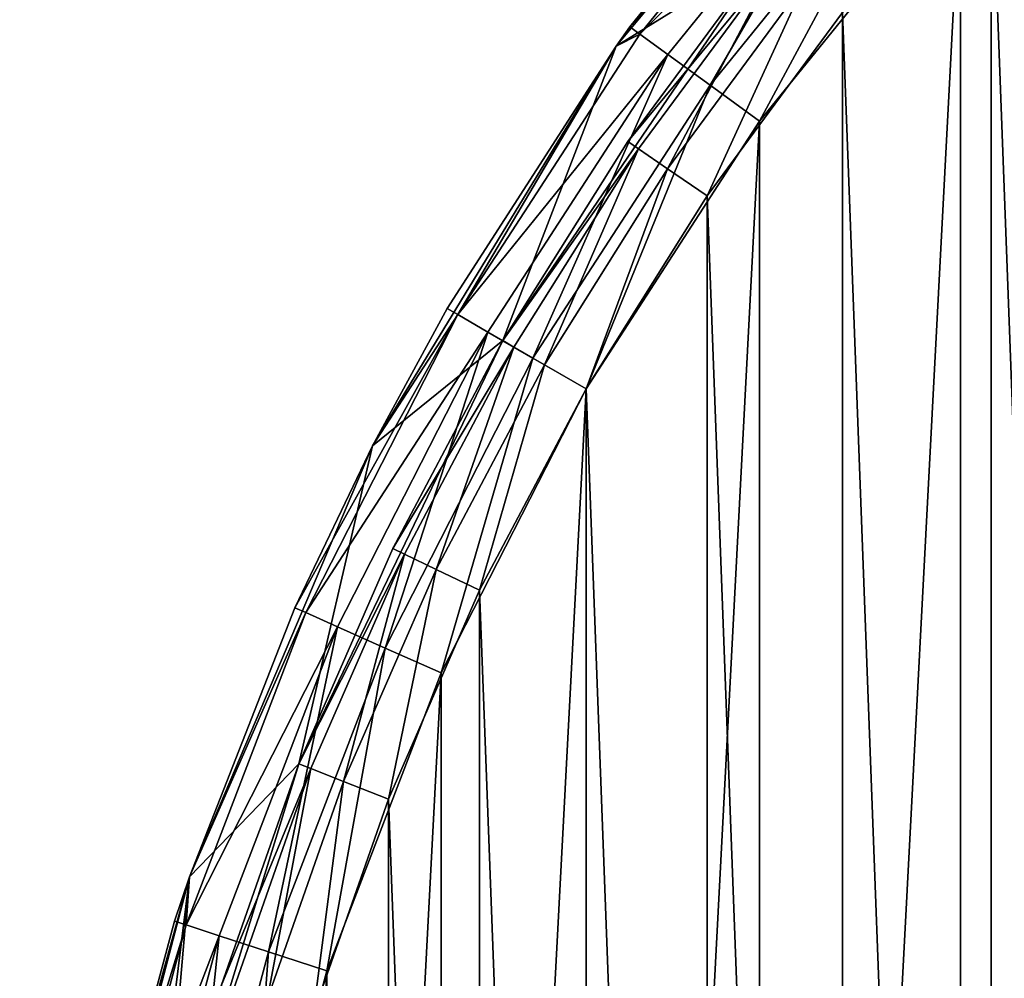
# Model space of a CAD drawing. Header units: millimetres. Extents: x -33.1 to 46.9, y 0.4 to 80.4.
# Tile 6 of 29: x -33.1 to -20.8, y 52 to 64. Entities that reach past the tile are written whole.
import ezdxf

# ---------------------------------------------------------------- set-up
doc = ezdxf.new("R2010")
doc.units = ezdxf.units.MM
doc.header["$LTSCALE"] = 25.4
doc.layers.get('0').update_dxf_attribs({"true_color": 0xff5454})

# ---------------------------------------------------------------- blocks, each defined once
blk = doc.blocks.new('PROFILE-POWER-SUPPLY-KIT-9237-9238.STL#2')
at = {"color": 250, "true_color": 0x262626}
mesh = blk.add_polyface(dxfattribs=at)
corners = [(-32.908, 36.025, 968.528), (-32.483, 47.665, 968.528), (-33.121, 41.861, 968.528), (-32.238, 37.471, 968.528), (-31.847, 30.283, 968.528), (-31.365, 31.677, 968.528), (-29.962, 24.756, 968.528), (-29.638, 26.079, 968.528), (-27.292, 19.562, 968.528), (-27.096, 20.8, 968.528), (-23.894, 14.813, 968.528), (-23.796, 15.959, 968.528), (-19.841, 10.609, 968.528), (-19.811, 11.664, 968.528), (-15.219, 7.04, 968.528), (-15.23, 8.011, 968.528), (-10.156, 5.082, 968.528), (-10.126, 4.182, 968.528), (-4.702, 2.942, 968.528), (-4.672, 2.096, 968.528), (1.01, 1.638, 968.528), (1.028, 0.826, 968.528), (6.852, 1.2, 968.528), (6.852, 0.4, 968.528), (12.676, 0.826, 968.528), (12.695, 1.638, 968.528), (18.376, 2.096, 968.528), (18.407, 2.942, 968.528), (23.83, 4.182, 968.528), (23.86, 5.082, 968.528), (28.923, 7.04, 968.528), (28.934, 8.011, 968.528), (33.545, 10.609, 968.528), (33.515, 11.664, 968.528), (37.5, 15.959, 968.528), (37.598, 14.813, 968.528), (40.8, 20.8, 968.528), (40.996, 19.562, 968.528), (43.342, 26.079, 968.528), (43.666, 24.756, 968.528), (45.069, 31.677, 968.528), (45.551, 30.283, 968.528), (45.942, 37.471, 968.528), (46.612, 36.025, 968.528), (45.942, 43.329, 968.528), (46.187, 47.665, 968.528), (46.825, 41.861, 968.528), (-32.238, 43.329, 968.528), (-31.005, 53.315, 968.528), (-31.365, 49.123, 968.528), (-29.638, 54.721, 968.528), (-28.722, 58.69, 968.528), (-27.096, 60, 968.528), (-25.679, 63.674, 968.528), (-23.796, 64.841, 968.528), (-21.944, 68.163, 968.528), (-19.811, 69.136, 968.528), (-17.595, 72.06, 968.528), (-15.23, 72.789, 968.528), (-12.725, 75.282, 968.528), (-10.156, 75.718, 968.528), (-7.437, 77.761, 968.528), (-4.702, 77.858, 968.528), (-1.845, 79.443, 968.528), (1.01, 79.162, 968.528), (3.932, 80.293, 968.528), (6.852, 79.6, 968.528), (6.852, 80.4, 968.528), (12.695, 79.162, 968.528), (9.772, 80.293, 968.528), (15.549, 79.443, 968.528), (18.407, 77.858, 968.528), (21.141, 77.761, 968.528), (23.86, 75.718, 968.528), (26.429, 75.282, 968.528), (28.934, 72.789, 968.528), (31.299, 72.06, 968.528), (33.515, 69.136, 968.528), (35.648, 68.163, 968.528), (37.5, 64.841, 968.528), (39.384, 63.674, 968.528), (40.8, 60, 968.528), (42.426, 58.69, 968.528), (43.342, 54.721, 968.528), (44.71, 53.315, 968.528), (45.069, 49.123, 968.528)]
mesh.append_faces([[corners[k] for k in face] for face in [(0, 1, 2), (45, 43, 46)]], dxfattribs={"vtx0": -1, "color": 250})
mesh.append_faces([[corners[k] for k in face] for face in [(3, 4, 5), (5, 6, 7), (7, 8, 9), (9, 10, 11), (11, 12, 13), (13, 14, 15), (15, 14, 16), (16, 17, 18), (18, 19, 20), (20, 21, 22), (22, 24, 25), (25, 26, 27), (27, 28, 29), (29, 30, 31), (31, 32, 33), (33, 32, 34), (34, 35, 36), (36, 37, 38), (38, 39, 40), (40, 41, 42), (42, 43, 44), (1, 47, 48), (47, 1, 3), (48, 50, 51), (51, 52, 53), (53, 54, 55), (55, 56, 57), (57, 58, 59), (59, 60, 61), (61, 62, 63), (63, 64, 65), (65, 66, 67), (67, 68, 69), (69, 68, 70), (70, 71, 72), (72, 73, 74), (74, 75, 76), (76, 77, 78), (78, 79, 80), (80, 81, 82), (82, 83, 84), (84, 85, 45)]], dxfattribs={"vtx0": -1, "vtx1": -1, "color": 250})
mesh.append_faces([[corners[k] for k in face] for face in [(1, 0, 3), (44, 43, 45)]], dxfattribs={"vtx0": -1, "vtx1": -1, "vtx2": -1, "color": 250})
mesh.append_faces([[corners[k] for k in face] for face in [(3, 0, 4), (5, 4, 6), (7, 6, 8), (9, 8, 10), (11, 10, 12), (13, 12, 14), (16, 14, 17), (18, 17, 19), (20, 19, 21), (22, 21, 23), (22, 23, 24), (25, 24, 26), (27, 26, 28), (29, 28, 30), (31, 30, 32), (34, 32, 35), (36, 35, 37), (38, 37, 39), (40, 39, 41), (42, 41, 43), (48, 47, 49), (48, 49, 50), (51, 50, 52), (53, 52, 54), (55, 54, 56), (57, 56, 58), (59, 58, 60), (61, 60, 62), (63, 62, 64), (65, 64, 66), (67, 66, 68), (70, 68, 71), (72, 71, 73), (74, 73, 75), (76, 75, 77), (78, 77, 79), (80, 79, 81), (82, 81, 83), (84, 83, 85), (45, 85, 44)]], dxfattribs={"vtx0": -1, "vtx2": -1, "color": 250})
mesh = blk.add_polyface(dxfattribs=at)
corners = [(-30.94, 44.372, 938.928), (-30.94, 36.428, 938.928), (-31.148, 40.4, 938.928), (-30.318, 48.301, 938.928), (-30.318, 32.499, 938.928), (-29.288, 52.143, 938.928), (-29.288, 28.657, 938.928), (-27.863, 55.856, 938.928), (-27.863, 24.944, 938.928), (-26.057, 59.4, 938.928), (-26.057, 21.4, 938.928), (-23.891, 62.736, 938.928), (-23.891, 18.064, 938.928), (-21.387, 65.827, 938.928), (-21.387, 14.973, 938.928), (-18.575, 68.64, 938.928), (-18.575, 12.16, 938.928), (-15.484, 71.143, 938.928), (-15.484, 9.657, 938.928), (-12.148, 73.309, 938.928), (-12.148, 7.491, 938.928), (-8.604, 75.115, 938.928), (-8.604, 5.685, 938.928), (-4.891, 76.54, 938.928), (-4.891, 4.26, 938.928), (-1.049, 77.57, 938.928), (-1.049, 3.23, 938.928), (2.88, 78.192, 938.928), (2.88, 2.608, 938.928), (2.952, 41.29, 938.928), (6.852, 78.4, 938.928), (3.725, 42.894, 938.928), (5.117, 44.004, 938.928), (6.852, 44.4, 938.928), (10.824, 78.192, 938.928), (8.588, 44.004, 938.928), (9.979, 42.894, 938.928), (10.752, 41.29, 938.928), (10.752, 39.51, 938.928), (2.952, 39.51, 938.928), (6.852, 2.4, 938.928), (3.725, 37.906, 938.928), (5.117, 36.796, 938.928), (6.852, 36.4, 938.928), (8.588, 36.796, 938.928), (10.824, 2.608, 938.928), (9.979, 37.906, 938.928), (14.753, 77.57, 938.928), (14.753, 3.23, 938.928), (18.595, 76.54, 938.928), (18.595, 4.26, 938.928), (22.308, 75.115, 938.928), (22.308, 5.685, 938.928), (25.852, 73.309, 938.928), (25.852, 7.491, 938.928), (29.188, 71.143, 938.928), (29.188, 9.657, 938.928), (32.279, 68.64, 938.928), (32.279, 12.16, 938.928), (35.092, 65.827, 938.928), (35.092, 14.973, 938.928), (37.595, 62.736, 938.928), (37.595, 18.064, 938.928), (39.761, 59.4, 938.928), (39.761, 21.4, 938.928), (41.567, 55.856, 938.928), (41.567, 24.944, 938.928), (42.992, 52.143, 938.928), (42.992, 28.657, 938.928), (44.022, 48.301, 938.928), (44.022, 32.499, 938.928), (44.644, 44.372, 938.928), (44.644, 36.428, 938.928), (44.852, 40.4, 938.928)]
mesh.append_faces([[corners[k] for k in face] for face in [(0, 1, 2), (72, 71, 73)]], dxfattribs={"vtx0": -1, "color": 250})
mesh.append_faces([[corners[k] for k in face] for face in [(1, 3, 4), (4, 5, 6), (6, 7, 8), (8, 9, 10), (10, 11, 12), (12, 13, 14), (14, 15, 16), (16, 17, 18), (18, 19, 20), (20, 21, 22), (22, 23, 24), (24, 25, 26), (26, 27, 28), (29, 30, 31), (31, 30, 32), (32, 30, 33), (33, 34, 35), (35, 34, 36), (36, 34, 37), (37, 34, 38), (28, 39, 40), (39, 28, 29), (40, 44, 45), (45, 47, 48), (48, 49, 50), (50, 51, 52), (52, 53, 54), (54, 55, 56), (56, 57, 58), (58, 59, 60), (60, 61, 62), (62, 63, 64), (64, 65, 66), (66, 67, 68), (68, 69, 70), (70, 71, 72)]], dxfattribs={"vtx0": -1, "vtx1": -1, "color": 250})
mesh.append_faces([[corners[k] for k in face] for face in [(28, 27, 29), (45, 38, 34)]], dxfattribs={"vtx0": -1, "vtx1": -1, "vtx2": -1, "color": 250})
mesh.append_faces([[corners[k] for k in face] for face in [(1, 0, 3), (4, 3, 5), (6, 5, 7), (8, 7, 9), (10, 9, 11), (12, 11, 13), (14, 13, 15), (16, 15, 17), (18, 17, 19), (20, 19, 21), (22, 21, 23), (24, 23, 25), (26, 25, 27), (29, 27, 30), (33, 30, 34), (40, 39, 41), (40, 41, 42), (40, 42, 43), (40, 43, 44), (45, 44, 46), (45, 46, 38), (45, 34, 47), (48, 47, 49), (50, 49, 51), (52, 51, 53), (54, 53, 55), (56, 55, 57), (58, 57, 59), (60, 59, 61), (62, 61, 63), (64, 63, 65), (66, 65, 67), (68, 67, 69), (70, 69, 71)]], dxfattribs={"vtx0": -1, "vtx2": -1, "color": 250})
mesh = blk.add_polyface(dxfattribs=at)
corners = [(-31.042, 37.56, 939.728), (-31.042, 43.24, 939.728), (-31.148, 40.4, 939.728), (-30.723, 34.736, 939.728), (-30.723, 46.064, 939.728), (-30.195, 31.944, 939.728), (-30.195, 48.856, 939.728), (-29.46, 29.199, 939.728), (-29.46, 51.601, 939.728), (-28.521, 26.517, 939.728), (-28.521, 54.283, 939.728), (-27.385, 23.912, 939.728), (-27.385, 56.888, 939.728), (-26.057, 21.4, 939.728), (-26.057, 59.4, 939.728), (-24.545, 18.994, 939.728), (-24.545, 61.806, 939.728), (-22.857, 16.707, 939.728), (-22.857, 64.093, 939.728), (-21.004, 14.553, 939.728), (-21.004, 66.247, 939.728), (-18.994, 12.544, 939.728), (-18.994, 68.256, 939.728), (-16.841, 10.69, 939.728), (-16.841, 70.11, 939.728), (-14.554, 9.003, 939.728), (-14.554, 71.797, 939.728), (-12.148, 7.491, 939.728), (-12.148, 73.309, 939.728), (-9.635, 6.163, 939.728), (-9.635, 74.637, 939.728), (-7.031, 5.027, 939.728), (-7.031, 75.773, 939.728), (-4.349, 4.088, 939.728), (-4.349, 76.712, 939.728), (-1.604, 3.353, 939.728), (-1.604, 77.447, 939.728), (1.188, 2.824, 939.728), (1.188, 77.976, 939.728), (4.012, 2.506, 939.728), (2.952, 39.51, 939.728), (3.725, 37.906, 939.728), (5.117, 36.796, 939.728), (6.852, 2.4, 939.728), (6.852, 36.4, 939.728), (9.692, 2.506, 939.728), (8.588, 36.796, 939.728), (9.979, 37.906, 939.728), (12.516, 2.824, 939.728), (10.752, 39.51, 939.728), (10.752, 41.29, 939.728), (2.952, 41.29, 939.728), (4.012, 78.294, 939.728), (3.725, 42.894, 939.728), (5.117, 44.004, 939.728), (6.852, 78.4, 939.728), (6.852, 44.4, 939.728), (8.588, 44.004, 939.728), (9.692, 78.294, 939.728), (9.979, 42.894, 939.728), (12.516, 77.976, 939.728), (15.308, 3.353, 939.728), (15.308, 77.447, 939.728), (18.053, 4.088, 939.728), (18.053, 76.712, 939.728), (20.735, 5.027, 939.728), (20.735, 75.773, 939.728), (23.34, 6.163, 939.728), (23.34, 74.637, 939.728), (25.852, 7.491, 939.728), (25.852, 73.309, 939.728), (28.258, 9.003, 939.728), (28.258, 71.797, 939.728), (30.545, 10.69, 939.728), (30.545, 70.11, 939.728), (32.699, 12.544, 939.728), (32.699, 68.256, 939.728), (34.708, 14.553, 939.728), (34.708, 66.247, 939.728), (36.562, 16.707, 939.728), (36.562, 64.093, 939.728), (38.249, 18.994, 939.728), (38.249, 61.806, 939.728), (39.761, 21.4, 939.728), (39.761, 59.4, 939.728), (41.089, 23.912, 939.728), (41.089, 56.888, 939.728), (42.225, 26.517, 939.728), (42.225, 54.283, 939.728), (43.164, 29.199, 939.728), (43.164, 51.601, 939.728), (43.899, 31.944, 939.728), (43.899, 48.856, 939.728), (44.428, 34.736, 939.728), (44.428, 46.064, 939.728), (44.746, 37.56, 939.728), (44.746, 43.24, 939.728), (44.852, 40.4, 939.728)]
mesh.append_faces([[corners[k] for k in face] for face in [(0, 1, 2), (96, 95, 97)]], dxfattribs={"vtx0": -1, "color": 250})
mesh.append_faces([[corners[k] for k in face] for face in [(1, 3, 4), (4, 5, 6), (6, 7, 8), (8, 9, 10), (10, 11, 12), (12, 13, 14), (14, 15, 16), (16, 17, 18), (18, 19, 20), (20, 21, 22), (22, 23, 24), (24, 25, 26), (26, 27, 28), (28, 29, 30), (30, 31, 32), (32, 33, 34), (34, 35, 36), (36, 37, 38), (40, 39, 41), (41, 39, 42), (42, 43, 44), (44, 45, 46), (46, 45, 47), (47, 48, 49), (49, 48, 50), (38, 51, 52), (51, 38, 40), (52, 54, 55), (55, 57, 58), (58, 59, 60), (60, 61, 62), (62, 63, 64), (64, 65, 66), (66, 67, 68), (68, 69, 70), (70, 71, 72), (72, 73, 74), (74, 75, 76), (76, 77, 78), (78, 79, 80), (80, 81, 82), (82, 83, 84), (84, 85, 86), (86, 87, 88), (88, 89, 90), (90, 91, 92), (92, 93, 94), (94, 95, 96)]], dxfattribs={"vtx0": -1, "vtx1": -1, "color": 250})
mesh.append_faces([[corners[k] for k in face] for face in [(38, 39, 40), (60, 50, 48)]], dxfattribs={"vtx0": -1, "vtx1": -1, "vtx2": -1, "color": 250})
mesh.append_faces([[corners[k] for k in face] for face in [(1, 0, 3), (4, 3, 5), (6, 5, 7), (8, 7, 9), (10, 9, 11), (12, 11, 13), (14, 13, 15), (16, 15, 17), (18, 17, 19), (20, 19, 21), (22, 21, 23), (24, 23, 25), (26, 25, 27), (28, 27, 29), (30, 29, 31), (32, 31, 33), (34, 33, 35), (36, 35, 37), (38, 37, 39), (42, 39, 43), (44, 43, 45), (47, 45, 48), (52, 51, 53), (52, 53, 54), (55, 54, 56), (55, 56, 57), (58, 57, 59), (60, 59, 50), (60, 48, 61), (62, 61, 63), (64, 63, 65), (66, 65, 67), (68, 67, 69), (70, 69, 71), (72, 71, 73), (74, 73, 75), (76, 75, 77), (78, 77, 79), (80, 79, 81), (82, 81, 83), (84, 83, 85), (86, 85, 87), (88, 87, 89), (90, 89, 91), (92, 91, 93), (94, 93, 95)]], dxfattribs={"vtx0": -1, "vtx2": -1, "color": 250})
mesh = blk.add_polyface(dxfattribs=at)
corners = [(-21.944, 68.163, 968.528), (-25.509, 63.911, 940.928), (-25.679, 63.674, 968.528)]
mesh.append_faces([[corners[k] for k in face] for face in [(0, 1, 2)]], dxfattribs={"color": 250})
mesh = blk.add_polyface(dxfattribs=at)
corners = [(-21.944, 68.163, 968.528), (-22.874, 67.165, 940.928), (-25.509, 63.911, 940.928)]
mesh.append_faces([[corners[k] for k in face] for face in [(0, 1, 2)]], dxfattribs={"color": 250})
mesh = blk.add_polyface(dxfattribs=at)
corners = [(-25.509, 63.911, 940.928), (-22.761, 67.063, 940.163), (-25.385, 63.822, 940.163), (-22.874, 67.165, 940.928)]
mesh.append_faces([[corners[k] for k in face] for face in [(0, 1, 2), (1, 0, 3)]], dxfattribs={"vtx0": -1, "color": 250})
mesh = blk.add_polyface(dxfattribs=at)
corners = [(-25.385, 63.822, 940.163), (-22.438, 66.773, 939.514), (-25.035, 63.567, 939.514), (-22.761, 67.063, 940.163)]
mesh.append_faces([[corners[k] for k in face] for face in [(0, 1, 2), (1, 0, 3)]], dxfattribs={"vtx0": -1, "color": 250})
mesh = blk.add_polyface(dxfattribs=at)
corners = [(-22.438, 66.773, 939.514), (-24.51, 63.186, 939.08), (-25.035, 63.567, 939.514), (-21.956, 66.339, 939.08)]
mesh.append_faces([[corners[k] for k in face] for face in [(0, 1, 2), (1, 0, 3)]], dxfattribs={"vtx0": -1, "color": 250})
mesh = blk.add_polyface(dxfattribs=at)
corners = [(-21.956, 66.339, 939.08), (-23.891, 62.736, 938.928), (-24.51, 63.186, 939.08), (-21.387, 65.827, 938.928)]
mesh.append_faces([[corners[k] for k in face] for face in [(0, 1, 2), (1, 0, 3)]], dxfattribs={"vtx0": -1, "color": 250})
mesh = blk.add_polyface(dxfattribs=at)
corners = [(-23.796, 64.841, 968.528), (-27.096, 60, 968.528), (-25.536, 62.482, 940.928)]
mesh.append_faces([[corners[k] for k in face] for face in [(0, 1, 2)]], dxfattribs={"color": 250})
mesh = blk.add_polyface(dxfattribs=at)
corners = [(-23.796, 64.841, 968.528), (-25.536, 62.482, 940.928), (-23.796, 64.841, 940.928)]
mesh.append_faces([[corners[k] for k in face] for face in [(0, 1, 2)]], dxfattribs={"color": 250})
mesh = blk.add_polyface(dxfattribs=at)
corners = [(-23.67, 64.741, 940.328), (-25.536, 62.482, 940.928), (-25.404, 62.392, 940.328), (-23.796, 64.841, 940.928)]
mesh.append_faces([[corners[k] for k in face] for face in [(0, 1, 2), (1, 0, 3)]], dxfattribs={"vtx0": -1, "color": 250})
mesh = blk.add_polyface(dxfattribs=at)
corners = [(-25.041, 62.144, 939.889), (-23.67, 64.741, 940.328), (-25.404, 62.392, 940.328), (-23.327, 64.467, 939.889)]
mesh.append_faces([[corners[k] for k in face] for face in [(0, 1, 2), (1, 0, 3)]], dxfattribs={"vtx0": -1, "color": 250})
mesh = blk.add_polyface(dxfattribs=at)
corners = [(-24.545, 61.806, 939.728), (-23.327, 64.467, 939.889), (-25.041, 62.144, 939.889), (-22.857, 64.093, 939.728)]
mesh.append_faces([[corners[k] for k in face] for face in [(0, 1, 2), (1, 0, 3)]], dxfattribs={"vtx0": -1, "color": 250})
mesh = blk.add_polyface(dxfattribs=at)
corners = [(-25.509, 63.911, 940.928), (-25.679, 63.674, 940.928), (-25.679, 63.674, 968.528)]
mesh.append_faces([[corners[k] for k in face] for face in [(0, 1, 2)]], dxfattribs={"color": 250})
mesh = blk.add_polyface(dxfattribs=at)
corners = [(-25.509, 63.911, 940.928), (-25.385, 63.822, 940.163), (-25.679, 63.674, 940.928)]
mesh.append_faces([[corners[k] for k in face] for face in [(0, 1, 2)]], dxfattribs={"color": 250})
mesh = blk.add_polyface(dxfattribs=at)
corners = [(-25.385, 63.822, 940.163), (-27.657, 60.324, 940.163), (-25.679, 63.674, 940.928)]
mesh.append_faces([[corners[k] for k in face] for face in [(0, 1, 2)]], dxfattribs={"color": 250})
mesh = blk.add_polyface(dxfattribs=at)
corners = [(-27.657, 60.324, 940.163), (-25.035, 63.567, 939.514), (-27.282, 60.107, 939.514), (-25.385, 63.822, 940.163)]
mesh.append_faces([[corners[k] for k in face] for face in [(0, 1, 2), (1, 0, 3)]], dxfattribs={"vtx0": -1, "color": 250})
mesh = blk.add_polyface(dxfattribs=at)
corners = [(-25.679, 63.674, 968.528), (-27.789, 60.4, 940.928), (-28.722, 58.69, 968.528)]
mesh.append_faces([[corners[k] for k in face] for face in [(0, 1, 2)]], dxfattribs={"color": 250})
mesh = blk.add_polyface(dxfattribs=at)
corners = [(-25.679, 63.674, 940.928), (-27.789, 60.4, 940.928), (-25.679, 63.674, 968.528)]
mesh.append_faces([[corners[k] for k in face] for face in [(0, 1, 2)]], dxfattribs={"color": 250})
mesh = blk.add_polyface(dxfattribs=at)
corners = [(-25.679, 63.674, 940.928), (-27.657, 60.324, 940.163), (-27.789, 60.4, 940.928)]
mesh.append_faces([[corners[k] for k in face] for face in [(0, 1, 2)]], dxfattribs={"color": 250})
mesh = blk.add_polyface(dxfattribs=at)
corners = [(-25.035, 63.567, 939.514), (-26.72, 59.783, 939.08), (-27.282, 60.107, 939.514), (-24.51, 63.186, 939.08)]
mesh.append_faces([[corners[k] for k in face] for face in [(0, 1, 2), (1, 0, 3)]], dxfattribs={"vtx0": -1, "color": 250})
mesh = blk.add_polyface(dxfattribs=at)
corners = [(-24.51, 63.186, 939.08), (-26.057, 59.4, 938.928), (-26.72, 59.783, 939.08), (-23.891, 62.736, 938.928)]
mesh.append_faces([[corners[k] for k in face] for face in [(0, 1, 2), (1, 0, 3)]], dxfattribs={"vtx0": -1, "color": 250})
mesh = blk.add_polyface(dxfattribs=at)
corners = [(-25.536, 62.482, 940.928), (-27.096, 60, 968.528), (-27.096, 60, 940.928)]
mesh.append_faces([[corners[k] for k in face] for face in [(0, 1, 2)]], dxfattribs={"color": 250})
mesh = blk.add_polyface(dxfattribs=at)
corners = [(-25.404, 62.392, 940.328), (-27.096, 60, 940.928), (-26.957, 59.92, 940.328), (-25.536, 62.482, 940.928)]
mesh.append_faces([[corners[k] for k in face] for face in [(0, 1, 2), (1, 0, 3)]], dxfattribs={"vtx0": -1, "color": 250})
mesh = blk.add_polyface(dxfattribs=at)
corners = [(-26.576, 59.7, 939.889), (-25.404, 62.392, 940.328), (-26.957, 59.92, 940.328), (-25.041, 62.144, 939.889)]
mesh.append_faces([[corners[k] for k in face] for face in [(0, 1, 2), (1, 0, 3)]], dxfattribs={"vtx0": -1, "color": 250})
mesh = blk.add_polyface(dxfattribs=at)
corners = [(-26.057, 59.4, 939.728), (-25.041, 62.144, 939.889), (-26.576, 59.7, 939.889), (-24.545, 61.806, 939.728)]
mesh.append_faces([[corners[k] for k in face] for face in [(0, 1, 2), (1, 0, 3)]], dxfattribs={"vtx0": -1, "color": 250})
mesh = blk.add_polyface(dxfattribs=at)
corners = [(-27.657, 60.324, 940.163), (-29.551, 56.608, 940.163), (-29.69, 56.669, 940.928)]
mesh.append_faces([[corners[k] for k in face] for face in [(0, 1, 2)]], dxfattribs={"color": 250})
mesh = blk.add_polyface(dxfattribs=at)
corners = [(-27.657, 60.324, 940.163), (-29.69, 56.669, 940.928), (-28.722, 58.69, 940.928)]
mesh.append_faces([[corners[k] for k in face] for face in [(0, 1, 2)]], dxfattribs={"color": 250})
mesh = blk.add_polyface(dxfattribs=at)
corners = [(-29.551, 56.608, 940.163), (-27.282, 60.107, 939.514), (-29.155, 56.431, 939.514), (-27.657, 60.324, 940.163)]
mesh.append_faces([[corners[k] for k in face] for face in [(0, 1, 2), (1, 0, 3)]], dxfattribs={"vtx0": -1, "color": 250})
mesh = blk.add_polyface(dxfattribs=at)
corners = [(-27.789, 60.4, 940.928), (-28.722, 58.69, 940.928), (-28.722, 58.69, 968.528)]
mesh.append_faces([[corners[k] for k in face] for face in [(0, 1, 2)]], dxfattribs={"color": 250})
mesh = blk.add_polyface(dxfattribs=at)
corners = [(-27.789, 60.4, 940.928), (-27.657, 60.324, 940.163), (-28.722, 58.69, 940.928)]
mesh.append_faces([[corners[k] for k in face] for face in [(0, 1, 2)]], dxfattribs={"color": 250})
mesh = blk.add_polyface(dxfattribs=at)
corners = [(-27.282, 60.107, 939.514), (-28.562, 56.167, 939.08), (-29.155, 56.431, 939.514), (-26.72, 59.783, 939.08)]
mesh.append_faces([[corners[k] for k in face] for face in [(0, 1, 2), (1, 0, 3)]], dxfattribs={"vtx0": -1, "color": 250})
mesh = blk.add_polyface(dxfattribs=at)
corners = [(-27.096, 60, 968.528), (-29.638, 54.721, 968.528), (-28.466, 57.408, 940.928)]
mesh.append_faces([[corners[k] for k in face] for face in [(0, 1, 2)]], dxfattribs={"color": 250})
mesh = blk.add_polyface(dxfattribs=at)
corners = [(-27.096, 60, 968.528), (-28.466, 57.408, 940.928), (-27.096, 60, 940.928)]
mesh.append_faces([[corners[k] for k in face] for face in [(0, 1, 2)]], dxfattribs={"color": 250})
mesh = blk.add_polyface(dxfattribs=at)
corners = [(-26.957, 59.92, 940.328), (-28.466, 57.408, 940.928), (-28.321, 57.338, 940.328), (-27.096, 60, 940.928)]
mesh.append_faces([[corners[k] for k in face] for face in [(0, 1, 2), (1, 0, 3)]], dxfattribs={"vtx0": -1, "color": 250})
mesh = blk.add_polyface(dxfattribs=at)
corners = [(-27.925, 57.148, 939.889), (-26.957, 59.92, 940.328), (-28.321, 57.338, 940.328), (-26.576, 59.7, 939.889)]
mesh.append_faces([[corners[k] for k in face] for face in [(0, 1, 2), (1, 0, 3)]], dxfattribs={"vtx0": -1, "color": 250})
mesh = blk.add_polyface(dxfattribs=at)
corners = [(-26.72, 59.783, 939.08), (-27.863, 55.856, 938.928), (-28.562, 56.167, 939.08), (-26.057, 59.4, 938.928)]
mesh.append_faces([[corners[k] for k in face] for face in [(0, 1, 2), (1, 0, 3)]], dxfattribs={"vtx0": -1, "color": 250})
mesh = blk.add_polyface(dxfattribs=at)
corners = [(-27.385, 56.888, 939.728), (-26.576, 59.7, 939.889), (-27.925, 57.148, 939.889), (-26.057, 59.4, 939.728)]
mesh.append_faces([[corners[k] for k in face] for face in [(0, 1, 2), (1, 0, 3)]], dxfattribs={"vtx0": -1, "color": 250})
mesh = blk.add_polyface(dxfattribs=at)
corners = [(-28.722, 58.69, 968.528), (-29.69, 56.669, 940.928), (-31.005, 53.315, 968.528)]
mesh.append_faces([[corners[k] for k in face] for face in [(0, 1, 2)]], dxfattribs={"color": 250})
mesh = blk.add_polyface(dxfattribs=at)
corners = [(-28.722, 58.69, 940.928), (-29.69, 56.669, 940.928), (-28.722, 58.69, 968.528)]
mesh.append_faces([[corners[k] for k in face] for face in [(0, 1, 2)]], dxfattribs={"color": 250})
mesh = blk.add_polyface(dxfattribs=at)
corners = [(-28.466, 57.408, 940.928), (-29.638, 54.721, 968.528), (-29.638, 54.721, 940.928)]
mesh.append_faces([[corners[k] for k in face] for face in [(0, 1, 2)]], dxfattribs={"color": 250})
mesh = blk.add_polyface(dxfattribs=at)
corners = [(-28.321, 57.338, 940.328), (-29.638, 54.721, 940.928), (-29.488, 54.663, 940.328), (-28.466, 57.408, 940.928)]
mesh.append_faces([[corners[k] for k in face] for face in [(0, 1, 2), (1, 0, 3)]], dxfattribs={"vtx0": -1, "color": 250})
mesh = blk.add_polyface(dxfattribs=at)
corners = [(-29.08, 54.502, 939.889), (-28.321, 57.338, 940.328), (-29.488, 54.663, 940.328), (-27.925, 57.148, 939.889)]
mesh.append_faces([[corners[k] for k in face] for face in [(0, 1, 2), (1, 0, 3)]], dxfattribs={"vtx0": -1, "color": 250})
mesh = blk.add_polyface(dxfattribs=at)
corners = [(-28.521, 54.283, 939.728), (-27.925, 57.148, 939.889), (-29.08, 54.502, 939.889), (-27.385, 56.888, 939.728)]
mesh.append_faces([[corners[k] for k in face] for face in [(0, 1, 2), (1, 0, 3)]], dxfattribs={"vtx0": -1, "color": 250})
mesh = blk.add_polyface(dxfattribs=at)
corners = [(-29.69, 56.669, 940.928), (-31.005, 53.315, 940.928), (-31.005, 53.315, 968.528)]
mesh.append_faces([[corners[k] for k in face] for face in [(0, 1, 2)]], dxfattribs={"color": 250})
mesh = blk.add_polyface(dxfattribs=at)
corners = [(-29.69, 56.669, 940.928), (-29.551, 56.608, 940.163), (-31.005, 53.315, 940.928)]
mesh.append_faces([[corners[k] for k in face] for face in [(0, 1, 2)]], dxfattribs={"color": 250})
mesh = blk.add_polyface(dxfattribs=at)
corners = [(-29.551, 56.608, 940.163), (-31.045, 52.714, 940.163), (-31.005, 53.315, 940.928)]
mesh.append_faces([[corners[k] for k in face] for face in [(0, 1, 2)]], dxfattribs={"color": 250})
mesh = blk.add_polyface(dxfattribs=at)
corners = [(-31.045, 52.714, 940.163), (-29.155, 56.431, 939.514), (-30.633, 52.58, 939.514), (-29.551, 56.608, 940.163)]
mesh.append_faces([[corners[k] for k in face] for face in [(0, 1, 2), (1, 0, 3)]], dxfattribs={"vtx0": -1, "color": 250})
mesh = blk.add_polyface(dxfattribs=at)
corners = [(-29.155, 56.431, 939.514), (-30.016, 52.379, 939.08), (-30.633, 52.58, 939.514), (-28.562, 56.167, 939.08)]
mesh.append_faces([[corners[k] for k in face] for face in [(0, 1, 2), (1, 0, 3)]], dxfattribs={"vtx0": -1, "color": 250})
mesh = blk.add_polyface(dxfattribs=at)
corners = [(-28.562, 56.167, 939.08), (-29.288, 52.143, 938.928), (-30.016, 52.379, 939.08), (-27.863, 55.856, 938.928)]
mesh.append_faces([[corners[k] for k in face] for face in [(0, 1, 2), (1, 0, 3)]], dxfattribs={"vtx0": -1, "color": 250})
mesh = blk.add_polyface(dxfattribs=at)
corners = [(-29.638, 54.721, 968.528), (-31.365, 49.123, 968.528), (-30.606, 51.954, 940.928)]
mesh.append_faces([[corners[k] for k in face] for face in [(0, 1, 2)]], dxfattribs={"color": 250})
mesh = blk.add_polyface(dxfattribs=at)
corners = [(-29.638, 54.721, 968.528), (-30.606, 51.954, 940.928), (-29.638, 54.721, 940.928)]
mesh.append_faces([[corners[k] for k in face] for face in [(0, 1, 2)]], dxfattribs={"color": 250})
mesh = blk.add_polyface(dxfattribs=at)
corners = [(-29.488, 54.663, 940.328), (-30.606, 51.954, 940.928), (-30.453, 51.907, 940.328), (-29.638, 54.721, 940.928)]
mesh.append_faces([[corners[k] for k in face] for face in [(0, 1, 2), (1, 0, 3)]], dxfattribs={"vtx0": -1, "color": 250})
mesh = blk.add_polyface(dxfattribs=at)
corners = [(-30.033, 51.778, 939.889), (-29.488, 54.663, 940.328), (-30.453, 51.907, 940.328), (-29.08, 54.502, 939.889)]
mesh.append_faces([[corners[k] for k in face] for face in [(0, 1, 2), (1, 0, 3)]], dxfattribs={"vtx0": -1, "color": 250})
mesh = blk.add_polyface(dxfattribs=at)
corners = [(-29.46, 51.601, 939.728), (-29.08, 54.502, 939.889), (-30.033, 51.778, 939.889), (-28.521, 54.283, 939.728)]
mesh.append_faces([[corners[k] for k in face] for face in [(0, 1, 2), (1, 0, 3)]], dxfattribs={"vtx0": -1, "color": 250})
mesh = blk.add_polyface(dxfattribs=at)
corners = [(-31.005, 53.315, 968.528), (-32.274, 48.716, 940.928), (-32.483, 47.665, 968.528)]
mesh.append_faces([[corners[k] for k in face] for face in [(0, 1, 2)]], dxfattribs={"color": 250})
mesh = blk.add_polyface(dxfattribs=at)
corners = [(-31.005, 53.315, 968.528), (-31.19, 52.761, 940.928), (-32.274, 48.716, 940.928)]
mesh.append_faces([[corners[k] for k in face] for face in [(0, 1, 2)]], dxfattribs={"color": 250})
mesh = blk.add_polyface(dxfattribs=at)
corners = [(-31.005, 53.315, 940.928), (-31.19, 52.761, 940.928), (-31.005, 53.315, 968.528)]
mesh.append_faces([[corners[k] for k in face] for face in [(0, 1, 2)]], dxfattribs={"color": 250})
mesh = blk.add_polyface(dxfattribs=at)
corners = [(-31.005, 53.315, 940.928), (-31.045, 52.714, 940.163), (-31.19, 52.761, 940.928)]
mesh.append_faces([[corners[k] for k in face] for face in [(0, 1, 2)]], dxfattribs={"color": 250})
mesh = blk.add_polyface(dxfattribs=at)
corners = [(-32.274, 48.716, 940.928), (-31.045, 52.714, 940.163), (-32.125, 48.685, 940.163), (-31.19, 52.761, 940.928)]
mesh.append_faces([[corners[k] for k in face] for face in [(0, 1, 2), (1, 0, 3)]], dxfattribs={"vtx0": -1, "color": 250})
mesh = blk.add_polyface(dxfattribs=at)
corners = [(-32.125, 48.685, 940.163), (-30.633, 52.58, 939.514), (-31.701, 48.595, 939.514), (-31.045, 52.714, 940.163)]
mesh.append_faces([[corners[k] for k in face] for face in [(0, 1, 2), (1, 0, 3)]], dxfattribs={"vtx0": -1, "color": 250})
mesh = blk.add_polyface(dxfattribs=at)
corners = [(-30.633, 52.58, 939.514), (-31.066, 48.46, 939.08), (-31.701, 48.595, 939.514), (-30.016, 52.379, 939.08)]
mesh.append_faces([[corners[k] for k in face] for face in [(0, 1, 2), (1, 0, 3)]], dxfattribs={"vtx0": -1, "color": 250})
mesh = blk.add_polyface(dxfattribs=at)
corners = [(-30.016, 52.379, 939.08), (-30.318, 48.301, 938.928), (-31.066, 48.46, 939.08), (-29.288, 52.143, 938.928)]
mesh.append_faces([[corners[k] for k in face] for face in [(0, 1, 2), (1, 0, 3)]], dxfattribs={"vtx0": -1, "color": 250})

msp = doc.modelspace()

# ---------------------------------------------------------------- block references
at = {"color": 0}
msp.add_blockref('PROFILE-POWER-SUPPLY-KIT-9237-9238.STL#2', (0, 0), dxfattribs=at)

doc.saveas('drawing.dxf')
